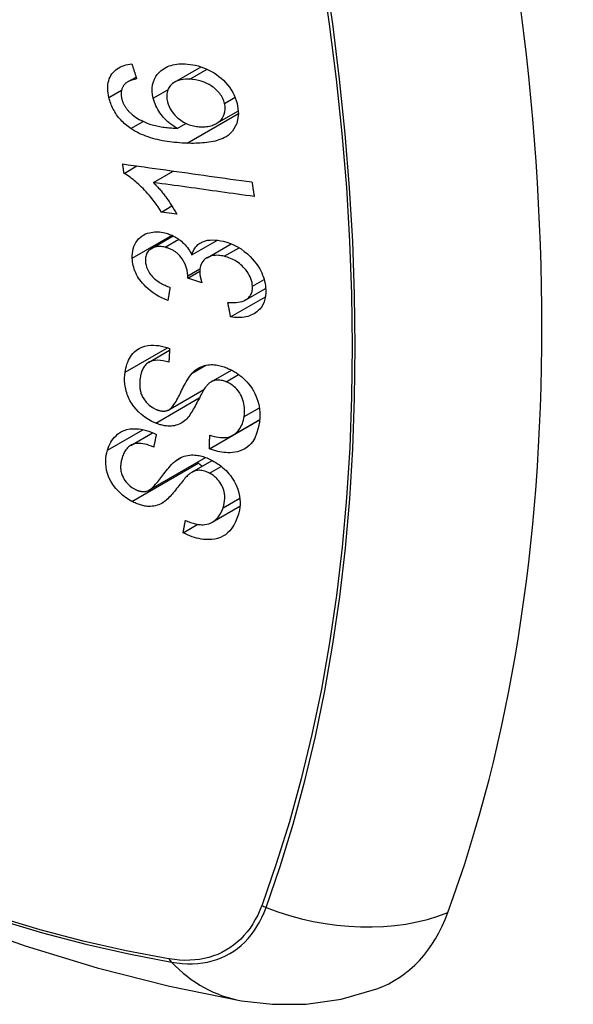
# Model space of a CAD drawing. Header units: inches. Extents: x 223.9 to 264.3, y 86 to 124.8.
# Tile 17 of 51: x 227.014 to 227.317, y 116.526 to 117.065. Entities that reach past the tile are written whole.
import ezdxf

# ---------------------------------------------------------------- set-up
doc = ezdxf.new("R2010")
doc.units = ezdxf.units.IN
doc.header["$MEASUREMENT"] = 0
doc.layers.add('Visible Edges(ANSI)', color=7, linetype='Continuous', lineweight=25)
doc.layers.add('Visible Tangent Edges(ANSI)', color=7, linetype='Continuous', lineweight=25)

msp = doc.modelspace()

# ---------------------------------------------------------------- linework, layer by layer
at = {"layer": 'Visible Edges(ANSI)'}
for p, q in [((227.09904, 117.03037), (227.11355, 117.03875)), ((227.07325, 117.03049), (227.07796, 117.03321)), ((227.12211, 117.00794), (227.13389, 117.01474)), ((227.1005, 117.00514), (227.10523, 117.00788)), ((227.07136, 116.98051), (227.07841, 116.98458)), ((227.08741, 116.97552), (227.0983, 116.9818)), ((227.09186, 116.95936), (227.09759, 116.96267)), ((227.10026, 116.9582), (227.09186, 116.95936)), ((227.08644, 116.93946), (227.0983, 116.9463)), ((227.10851, 116.93588), (227.1225, 116.94395)), ((227.11679, 116.93439), (227.12996, 116.942)), ((227.10626, 116.92327), (227.11274, 116.92701)), ((227.11398, 116.92063), (227.10626, 116.92327)), ((227.13797, 116.91135), (227.14883, 116.91762)), ((227.12969, 116.90201), (227.14867, 116.91297)), ((227.0848, 116.87714), (227.09626, 116.88376)), ((227.1191, 116.86653), (227.13017, 116.87292)), ((227.09592, 116.85118), (227.11508, 116.86225)), ((227.11804, 116.82985), (227.1455, 116.84571)), ((227.13087, 116.83729), (227.14563, 116.84581)), ((227.1455, 116.84571), (227.1455, 116.84573)), ((227.14561, 116.84563), (227.1455, 116.84571)), ((227.075, 116.83175), (227.08697, 116.83867)), ((227.08494, 116.8072), (227.11601, 116.82513)), ((227.10843, 116.817), (227.11966, 116.82349)), ((227.11963, 116.78977), (227.13478, 116.79852)), ((227.10368, 116.78391), (227.11174, 116.78856))]:
    msp.add_line(p, q, dxfattribs=at)
at = {"layer": 'Visible Edges(ANSI)', "flags": 128}
for points in [[(227.06313, 117.02204), (227.06287, 117.02323), (227.06267, 117.02442), (227.06254, 117.0256), (227.06247, 117.02677), (227.06248, 117.02792), (227.06256, 117.02905), (227.06273, 117.03015), (227.06297, 117.0312), (227.0633, 117.03221), (227.0637, 117.03317), (227.06418, 117.03408), (227.06474, 117.03494), (227.06537, 117.03575), (227.06607, 117.03649), (227.06682, 117.03716), (227.06764, 117.03777), (227.06852, 117.03831), (227.06944, 117.03879), (227.07041, 117.0392), (227.07141, 117.03954), (227.07244, 117.03983), (227.0735, 117.04006), (227.07459, 117.04024), (227.0757, 117.04036)], [(227.0757, 117.04036), (227.0758, 117.04002), (227.07591, 117.03968), (227.07602, 117.03934), (227.07612, 117.039), (227.07623, 117.03866), (227.07634, 117.03832), (227.07645, 117.03798), (227.07655, 117.03764), (227.07666, 117.0373), (227.07677, 117.03696), (227.07688, 117.03662), (227.07698, 117.03628), (227.07709, 117.03594), (227.0772, 117.0356), (227.07731, 117.03526), (227.07741, 117.03492), (227.07752, 117.03458), (227.07763, 117.03424), (227.07774, 117.0339), (227.07784, 117.03356), (227.07795, 117.03322), (227.07806, 117.03288), (227.07817, 117.03254), (227.07828, 117.0322)], [(227.08734, 117.02156), (227.08696, 117.02346), (227.08678, 117.02534), (227.0868, 117.02716), (227.08703, 117.02892), (227.08746, 117.03058), (227.08808, 117.03211), (227.08881, 117.03343), (227.08957, 117.03453), (227.09031, 117.03541), (227.09101, 117.03614), (227.09175, 117.0368), (227.09253, 117.03741), (227.09337, 117.03796), (227.09425, 117.03846), (227.09517, 117.0389), (227.09614, 117.03928), (227.09713, 117.0396), (227.09815, 117.03986), (227.0992, 117.04007), (227.10027, 117.04023), (227.10136, 117.04034), (227.10246, 117.0404), (227.10359, 117.04042), (227.10472, 117.0404)], [(227.10472, 117.0404), (227.10615, 117.04031), (227.10758, 117.04015), (227.10902, 117.03993), (227.11047, 117.03963), (227.11192, 117.03925), (227.11338, 117.0388), (227.11486, 117.03828), (227.11633, 117.03767), (227.1178, 117.03699), (227.11924, 117.03624), (227.12064, 117.03542), (227.122, 117.03453), (227.12331, 117.03357), (227.12457, 117.03253), (227.12577, 117.03143), (227.12692, 117.03025), (227.12801, 117.02899), (227.12903, 117.02767), (227.12997, 117.02628), (227.13083, 117.02481), (227.13158, 117.02333), (227.13222, 117.02182), (227.13276, 117.0203), (227.13319, 117.01877)], [(227.07177, 117.02937), (227.07156, 117.02911), (227.07136, 117.02885), (227.07116, 117.02858), (227.07098, 117.02829), (227.07081, 117.028), (227.07064, 117.0277), (227.0705, 117.0274), (227.07036, 117.02708), (227.07024, 117.02676), (227.07014, 117.02644), (227.07005, 117.0261), (227.06997, 117.02577), (227.0699, 117.02542), (227.06986, 117.02507), (227.06982, 117.02471), (227.0698, 117.02434), (227.06979, 117.02397), (227.0698, 117.02359), (227.06982, 117.02321), (227.06986, 117.02283), (227.06991, 117.02244), (227.06997, 117.02206), (227.07005, 117.02167), (227.07014, 117.02128)], [(227.07828, 117.0322), (227.07798, 117.03214), (227.07768, 117.03207), (227.07738, 117.032), (227.07708, 117.03193), (227.07678, 117.03186), (227.07648, 117.03178), (227.07618, 117.03169), (227.07588, 117.0316), (227.07559, 117.03151), (227.07529, 117.03141), (227.07501, 117.0313), (227.07472, 117.0312), (227.07444, 117.03108), (227.07417, 117.03096), (227.0739, 117.03084), (227.07364, 117.03071), (227.07339, 117.03057), (227.07314, 117.03043), (227.07289, 117.03027), (227.07265, 117.03011), (227.07242, 117.02994), (227.07219, 117.02976), (227.07198, 117.02957), (227.07177, 117.02937)], [(227.10727, 117.03197), (227.1061, 117.03199), (227.10494, 117.03195), (227.1038, 117.03184), (227.10269, 117.03167), (227.10162, 117.03143), (227.10059, 117.0311), (227.09962, 117.03068), (227.09871, 117.03017), (227.09789, 117.02959), (227.09722, 117.02898), (227.09667, 117.02838), (227.09623, 117.0278), (227.09588, 117.02724), (227.09557, 117.02666), (227.09531, 117.02605), (227.0951, 117.02541), (227.09493, 117.02474), (227.09482, 117.02405), (227.09476, 117.02335), (227.09474, 117.02262), (227.09478, 117.02189), (227.09486, 117.02114), (227.09499, 117.02038), (227.09516, 117.01963)], [(227.12635, 117.01882), (227.12616, 117.0195), (227.12593, 117.02019), (227.12566, 117.02086), (227.12535, 117.02153), (227.125, 117.0222), (227.12461, 117.02285), (227.12419, 117.02349), (227.12373, 117.02411), (227.12324, 117.02472), (227.12272, 117.0253), (227.12217, 117.02586), (227.1216, 117.0264), (227.12101, 117.02691), (227.12041, 117.0274), (227.11978, 117.02788), (227.11897, 117.02844), (227.11794, 117.02908), (227.11668, 117.02975), (227.11519, 117.0304), (227.11361, 117.03095), (227.11201, 117.03137), (227.11042, 117.03167), (227.10884, 117.03187), (227.10727, 117.03197)], [(227.07504, 117.00506), (227.0743, 117.00558), (227.07358, 117.00612), (227.07286, 117.00668), (227.07217, 117.00726), (227.07149, 117.00787), (227.07082, 117.00849), (227.07018, 117.00913), (227.06955, 117.00979), (227.06896, 117.01047), (227.06838, 117.01116), (227.06784, 117.01187), (227.06731, 117.01259), (227.06681, 117.01333), (227.06634, 117.01409), (227.0659, 117.01486), (227.06548, 117.01563), (227.06509, 117.01642), (227.06473, 117.01721), (227.0644, 117.018), (227.0641, 117.0188), (227.06382, 117.01961), (227.06356, 117.02042), (227.06333, 117.02123), (227.06313, 117.02204)], [(227.07014, 117.02128), (227.07021, 117.02097), (227.0703, 117.02066), (227.07039, 117.02035), (227.07049, 117.02004), (227.0706, 117.01974), (227.07071, 117.01943), (227.07084, 117.01912), (227.07097, 117.01882), (227.0711, 117.01852), (227.07125, 117.01822), (227.0714, 117.01792), (227.07157, 117.01762), (227.07174, 117.01733), (227.07191, 117.01704), (227.07209, 117.01676), (227.07228, 117.01647), (227.07248, 117.0162), (227.07268, 117.01592), (227.07289, 117.01565), (227.07311, 117.01539), (227.07333, 117.01513), (227.07356, 117.01487), (227.0738, 117.01461), (227.07404, 117.01436)], [(227.1005, 117.00514), (227.0999, 117.0055), (227.0993, 117.00586), (227.09871, 117.00624), (227.09812, 117.00663), (227.09755, 117.00703), (227.09698, 117.00745), (227.09642, 117.00788), (227.09587, 117.00833), (227.09533, 117.00879), (227.09477, 117.00929), (227.09418, 117.00985), (227.09358, 117.01047), (227.09295, 117.01115), (227.09232, 117.01189), (227.09168, 117.01271), (227.09103, 117.01359), (227.0904, 117.01454), (227.08981, 117.01551), (227.08927, 117.01649), (227.08878, 117.01748), (227.08834, 117.01849), (227.08795, 117.01951), (227.08762, 117.02054), (227.08734, 117.02156)], [(227.09516, 117.01963), (227.09553, 117.01834), (227.09603, 117.01707), (227.09663, 117.01583), (227.09736, 117.01463), (227.0982, 117.01348), (227.09911, 117.01241), (227.10002, 117.01149), (227.10088, 117.01072), (227.10166, 117.0101), (227.10237, 117.00956), (227.1031, 117.00907), (227.10384, 117.00861), (227.1046, 117.00819), (227.10537, 117.00781), (227.10616, 117.00746), (227.10696, 117.00715), (227.10776, 117.00688), (227.10855, 117.00665), (227.10935, 117.00645), (227.11015, 117.00629), (227.11095, 117.00616), (227.11174, 117.00606), (227.11253, 117.00599), (227.11331, 117.00595)], [(227.13319, 117.01877), (227.13397, 117.01305), (227.13311, 117.00783), (227.13068, 117.00357), (227.12825, 117.00126), (227.12724, 117.00058), (227.12631, 117.00006), (227.12534, 116.99959), (227.12433, 116.99917), (227.12329, 116.9988), (227.12223, 116.99847), (227.12115, 116.99818), (227.12006, 116.99793), (227.11894, 116.99771), (227.1178, 116.99753), (227.11664, 116.99737), (227.11546, 116.99724), (227.11427, 116.99713), (227.11307, 116.99705), (227.11186, 116.99699), (227.11065, 116.99696), (227.10943, 116.99694), (227.10822, 116.99694), (227.10701, 116.99696), (227.10581, 116.99699)], [(227.11331, 117.00595), (227.11413, 117.00594), (227.11494, 117.00596), (227.11573, 117.00601), (227.11651, 117.0061), (227.11728, 117.00622), (227.11803, 117.00637), (227.11877, 117.00656), (227.11949, 117.00678), (227.1202, 117.00703), (227.12089, 117.00732), (227.12157, 117.00765), (227.12224, 117.00801), (227.12288, 117.00843), (227.12349, 117.00889), (227.12406, 117.0094), (227.12459, 117.00995), (227.12506, 117.01055), (227.12548, 117.0112), (227.12584, 117.0119), (227.12621, 117.01283), (227.12654, 117.0141), (227.12671, 117.0156), (227.12665, 117.01719), (227.12635, 117.01882)], [(227.07404, 117.01436), (227.07579, 117.01274), (227.07769, 117.0113), (227.07969, 117.01005), (227.08176, 117.00898), (227.0837, 117.00814), (227.08539, 117.00751), (227.08677, 117.00708), (227.08774, 117.00682), (227.08852, 117.00663), (227.08932, 117.00645), (227.09011, 117.00629), (227.09092, 117.00614), (227.09173, 117.006), (227.09254, 117.00587), (227.09336, 117.00576), (227.09417, 117.00565), (227.09498, 117.00556), (227.09579, 117.00547), (227.0966, 117.0054), (227.09739, 117.00533), (227.09819, 117.00527), (227.09897, 117.00522), (227.09974, 117.00518), (227.1005, 117.00514)], [(227.10581, 116.99699), (227.10446, 116.99704), (227.10311, 116.99711), (227.10175, 116.9972), (227.1004, 116.99731), (227.09904, 116.99744), (227.09769, 116.99759), (227.09634, 116.99775), (227.09499, 116.99795), (227.09365, 116.99816), (227.09232, 116.9984), (227.09099, 116.99867), (227.08968, 116.99896), (227.08838, 116.99928), (227.0871, 116.99963), (227.08583, 117.00001), (227.08457, 117.00041), (227.08334, 117.00085), (227.08212, 117.00132), (227.08091, 117.00183), (227.0797, 117.00239), (227.07851, 117.00298), (227.07733, 117.00363), (227.07618, 117.00432), (227.07504, 117.00506)], [(227.07064, 116.98567), (227.07356, 116.98526), (227.0765, 116.98485), (227.07943, 116.98444), (227.08238, 116.98403), (227.08533, 116.98361), (227.08828, 116.9832), (227.09124, 116.98279), (227.0942, 116.98238), (227.09716, 116.98196), (227.10013, 116.98155), (227.10309, 116.98113), (227.10605, 116.98072), (227.10902, 116.98031), (227.11198, 116.9799), (227.11494, 116.97948), (227.11789, 116.97907), (227.12084, 116.97866), (227.12379, 116.97825), (227.12674, 116.97784), (227.12967, 116.97743), (227.1326, 116.97702), (227.13553, 116.97661), (227.13844, 116.97621), (227.14135, 116.9758)], [(227.07136, 116.98051), (227.07133, 116.98073), (227.0713, 116.98094), (227.07127, 116.98115), (227.07124, 116.98137), (227.07121, 116.98158), (227.07118, 116.9818), (227.07115, 116.98201), (227.07112, 116.98223), (227.07109, 116.98244), (227.07106, 116.98266), (227.07103, 116.98287), (227.071, 116.98309), (227.07097, 116.9833), (227.07094, 116.98352), (227.07091, 116.98373), (227.07088, 116.98395), (227.07085, 116.98416), (227.07082, 116.98438), (227.07079, 116.98459), (227.07076, 116.98481), (227.07073, 116.98502), (227.0707, 116.98524), (227.07067, 116.98545), (227.07064, 116.98567)], [(227.09186, 116.95936), (227.09091, 116.96084), (227.08996, 116.96226), (227.08901, 116.96361), (227.08807, 116.96489), (227.08714, 116.96611), (227.08621, 116.96727), (227.08529, 116.96836), (227.08439, 116.9694), (227.0835, 116.97038), (227.08264, 116.97131), (227.08179, 116.97218), (227.08096, 116.973), (227.08016, 116.97377), (227.07938, 116.97449), (227.07864, 116.97517), (227.07788, 116.97583), (227.07711, 116.97648), (227.07633, 116.97712), (227.07553, 116.97775), (227.07472, 116.97835), (227.07389, 116.97893), (227.07306, 116.97949), (227.07222, 116.98002), (227.07136, 116.98051)], [(227.14256, 116.96787), (227.14028, 116.96818), (227.13799, 116.9685), (227.1357, 116.96882), (227.13341, 116.96914), (227.13112, 116.96945), (227.12882, 116.96977), (227.12652, 116.97009), (227.12422, 116.97041), (227.12192, 116.97073), (227.11962, 116.97105), (227.11731, 116.97137), (227.11501, 116.97169), (227.1127, 116.97201), (227.1104, 116.97233), (227.10809, 116.97265), (227.10579, 116.97297), (227.10348, 116.97329), (227.10118, 116.97361), (227.09888, 116.97392), (227.09658, 116.97424), (227.09428, 116.97456), (227.09199, 116.97488), (227.0897, 116.9752), (227.08741, 116.97552)], [(227.08741, 116.97552), (227.0879, 116.97504), (227.08838, 116.97455), (227.08885, 116.97405), (227.08933, 116.97354), (227.08979, 116.97302), (227.09025, 116.9725), (227.09071, 116.97197), (227.09116, 116.97144), (227.0916, 116.9709), (227.09204, 116.97036), (227.09247, 116.96982), (227.09289, 116.96928), (227.0933, 116.96875), (227.09371, 116.96821), (227.09417, 116.96759), (227.09471, 116.96685), (227.09532, 116.966), (227.09598, 116.96506), (227.09669, 116.96403), (227.09741, 116.96294), (227.09815, 116.9618), (227.09888, 116.96062), (227.09958, 116.95942), (227.10026, 116.9582)], [(227.14135, 116.9758), (227.1414, 116.97547), (227.14145, 116.97514), (227.1415, 116.97481), (227.14155, 116.97448), (227.1416, 116.97415), (227.14165, 116.97382), (227.1417, 116.97349), (227.14175, 116.97316), (227.1418, 116.97283), (227.14185, 116.97249), (227.1419, 116.97216), (227.14195, 116.97183), (227.142, 116.9715), (227.14205, 116.97117), (227.1421, 116.97084), (227.14215, 116.97051), (227.1422, 116.97018), (227.14225, 116.96985), (227.1423, 116.96952), (227.14236, 116.96919), (227.14241, 116.96886), (227.14246, 116.96853), (227.14251, 116.9682), (227.14256, 116.96787)], [(227.0759, 116.93408), (227.07588, 116.93543), (227.07597, 116.93675), (227.07615, 116.93803), (227.07643, 116.93927), (227.07681, 116.94046), (227.0773, 116.9416), (227.07788, 116.94268), (227.07856, 116.94369), (227.07932, 116.94462), (227.08017, 116.94546), (227.08111, 116.9462), (227.08214, 116.94685), (227.08318, 116.94736), (227.08422, 116.94776), (227.08523, 116.94805), (227.0862, 116.94826), (227.08711, 116.94841), (227.08801, 116.9485), (227.08893, 116.94853), (227.08986, 116.94852), (227.0908, 116.94846), (227.09176, 116.94835), (227.09272, 116.94819), (227.0937, 116.94798)], [(227.0937, 116.94798), (227.09436, 116.94781), (227.09501, 116.94762), (227.09567, 116.94741), (227.09632, 116.94717), (227.09697, 116.94691), (227.09761, 116.94663), (227.09825, 116.94632), (227.09888, 116.946), (227.09951, 116.94565), (227.10012, 116.94527), (227.10074, 116.94487), (227.10139, 116.94442), (227.10204, 116.94392), (227.10272, 116.94338), (227.1034, 116.94278), (227.10408, 116.94213), (227.10475, 116.94142), (227.1054, 116.94068), (227.10601, 116.93992), (227.10658, 116.93914), (227.10711, 116.93834), (227.10761, 116.93753), (227.10808, 116.93671), (227.10851, 116.93588)], [(227.10851, 116.93588), (227.10867, 116.93648), (227.10885, 116.93707), (227.10906, 116.93765), (227.1093, 116.93821), (227.10957, 116.93875), (227.10986, 116.93927), (227.11019, 116.93977), (227.11054, 116.94025), (227.11093, 116.94071), (227.11135, 116.94114), (227.11179, 116.94154), (227.11226, 116.94192), (227.11276, 116.94227), (227.11331, 116.9426), (227.11401, 116.94296), (227.11487, 116.94331), (227.11589, 116.94364), (227.11709, 116.9439), (227.11844, 116.94407), (227.11983, 116.94413), (227.12126, 116.94407), (227.12271, 116.94392), (227.12418, 116.94369), (227.12566, 116.94337)], [(227.12566, 116.94337), (227.12765, 116.94282), (227.12963, 116.94213), (227.13159, 116.94128), (227.13351, 116.94029), (227.13536, 116.93915), (227.13714, 116.93786), (227.13881, 116.93648), (227.14028, 116.9351), (227.14154, 116.93378), (227.14259, 116.93256), (227.14345, 116.93148), (227.14421, 116.93043), (227.14492, 116.92936), (227.14557, 116.92827), (227.14616, 116.92716), (227.1467, 116.92604), (227.14718, 116.9249), (227.1476, 116.92376), (227.14795, 116.92263), (227.14824, 116.92149), (227.14848, 116.92035), (227.14866, 116.91922), (227.14879, 116.91809), (227.14886, 116.91698)], [(227.09383, 116.94009), (227.0931, 116.94025), (227.09236, 116.94037), (227.09164, 116.94045), (227.09093, 116.9405), (227.09022, 116.94049), (227.08954, 116.94044), (227.08888, 116.94035), (227.08824, 116.9402), (227.08762, 116.94001), (227.08703, 116.93977), (227.08647, 116.93948), (227.08594, 116.93914), (227.08544, 116.93876), (227.08499, 116.93835), (227.08458, 116.9379), (227.08423, 116.93741), (227.08392, 116.93689), (227.08366, 116.93633), (227.08345, 116.93575), (227.08329, 116.93513), (227.08317, 116.9345), (227.0831, 116.93385), (227.08307, 116.93319), (227.08308, 116.93251)], [(227.10631, 116.92448), (227.10586, 116.92764), (227.10477, 116.9308), (227.10316, 116.93373), (227.10184, 116.93549), (227.10134, 116.93603), (227.10101, 116.93636), (227.10067, 116.93667), (227.10032, 116.93697), (227.09995, 116.93726), (227.09959, 116.93754), (227.09921, 116.9378), (227.09882, 116.93805), (227.09842, 116.93829), (227.09802, 116.93852), (227.09761, 116.93873), (227.0972, 116.93893), (227.09678, 116.93912), (227.09637, 116.93929), (227.09595, 116.93945), (227.09552, 116.9396), (227.0951, 116.93974), (227.09468, 116.93987), (227.09425, 116.93998), (227.09383, 116.94009)], [(227.09536, 116.91093), (227.09372, 116.91162), (227.09209, 116.91237), (227.09048, 116.91321), (227.08891, 116.91412), (227.08737, 116.91511), (227.08589, 116.9162), (227.08452, 116.91732), (227.08333, 116.91841), (227.0823, 116.91947), (227.08142, 116.92046), (227.08067, 116.92139), (227.07999, 116.9223), (227.07937, 116.92324), (227.07879, 116.92419), (227.07826, 116.92516), (227.07779, 116.92614), (227.07736, 116.92713), (227.077, 116.92813), (227.07669, 116.92913), (227.07643, 116.93012), (227.07623, 116.93112), (227.07607, 116.93211), (227.07596, 116.9331), (227.0759, 116.93408)], [(227.08308, 116.93251), (227.08318, 116.93141), (227.08339, 116.9303), (227.0837, 116.92919), (227.08413, 116.92809), (227.08469, 116.927), (227.0853, 116.92601), (227.08592, 116.92516), (227.08649, 116.92447), (227.08701, 116.92392), (227.08754, 116.92339), (227.0881, 116.92288), (227.08867, 116.9224), (227.08927, 116.92194), (227.08988, 116.92151), (227.09051, 116.92109), (227.09115, 116.92069), (227.09181, 116.92032), (227.09247, 116.91996), (227.09314, 116.91962), (227.09382, 116.9193), (227.0945, 116.91899), (227.09518, 116.9187), (227.09586, 116.91843), (227.09654, 116.91818)], [(227.12613, 116.93517), (227.12533, 116.93534), (227.12454, 116.93548), (227.12375, 116.93559), (227.12297, 116.93566), (227.1222, 116.93569), (227.12145, 116.93568), (227.1207, 116.93562), (227.11997, 116.93552), (227.11927, 116.93538), (227.11859, 116.93519), (227.11794, 116.93495), (227.11732, 116.93468), (227.11673, 116.93435), (227.11614, 116.93398), (227.11554, 116.93352), (227.11496, 116.93298), (227.1144, 116.93233), (227.11391, 116.93161), (227.1135, 116.93082), (227.11318, 116.92998), (227.11295, 116.9291), (227.11281, 116.92817), (227.11274, 116.92722), (227.11275, 116.92624)], [(227.14161, 116.91875), (227.14153, 116.91977), (227.14136, 116.92079), (227.14112, 116.92183), (227.14078, 116.92286), (227.14037, 116.92388), (227.13987, 116.92489), (227.13928, 116.92588), (227.13864, 116.92683), (227.13796, 116.9277), (227.13728, 116.9285), (227.1366, 116.92923), (227.13592, 116.9299), (227.1352, 116.93055), (227.13447, 116.93115), (227.13371, 116.93173), (227.13292, 116.93227), (227.1321, 116.93278), (227.13127, 116.93324), (227.13043, 116.93366), (227.12959, 116.93404), (227.12873, 116.93438), (227.12787, 116.93468), (227.127, 116.93494), (227.12613, 116.93517)], [(227.11275, 116.92624), (227.11277, 116.92602), (227.11278, 116.92579), (227.1128, 116.92557), (227.11283, 116.92534), (227.11286, 116.92511), (227.1129, 116.92489), (227.11293, 116.92466), (227.11297, 116.92442), (227.11302, 116.92419), (227.11307, 116.92395), (227.11312, 116.92371), (227.11317, 116.92348), (227.11323, 116.92324), (227.11329, 116.923), (227.11335, 116.92276), (227.11342, 116.92252), (227.11348, 116.92228), (227.11355, 116.92204), (227.11362, 116.9218), (227.11369, 116.92156), (227.11376, 116.92133), (227.11383, 116.9211), (227.11391, 116.92086), (227.11398, 116.92063)], [(227.10626, 116.92327), (227.10626, 116.92332), (227.10627, 116.92337), (227.10627, 116.92342), (227.10627, 116.92347), (227.10628, 116.92352), (227.10628, 116.92357), (227.10629, 116.92362), (227.10629, 116.92367), (227.10629, 116.92373), (227.1063, 116.92378), (227.1063, 116.92383), (227.1063, 116.92388), (227.1063, 116.92393), (227.10631, 116.92398), (227.10631, 116.92403), (227.10631, 116.92408), (227.10631, 116.92413), (227.10631, 116.92418), (227.10631, 116.92423), (227.10631, 116.92428), (227.10631, 116.92433), (227.10631, 116.92438), (227.10631, 116.92443), (227.10631, 116.92448)], [(227.09654, 116.91818), (227.09649, 116.91787), (227.09644, 116.91757), (227.09639, 116.91727), (227.09634, 116.91697), (227.09629, 116.91667), (227.09624, 116.91636), (227.09619, 116.91606), (227.09614, 116.91576), (227.09609, 116.91546), (227.09604, 116.91515), (227.096, 116.91485), (227.09595, 116.91455), (227.0959, 116.91425), (227.09585, 116.91395), (227.0958, 116.91365), (227.09575, 116.91334), (227.0957, 116.91304), (227.09565, 116.91274), (227.0956, 116.91244), (227.09556, 116.91214), (227.09551, 116.91183), (227.09546, 116.91153), (227.09541, 116.91123), (227.09536, 116.91093)], [(227.12814, 116.9099), (227.1293, 116.90985), (227.13047, 116.90983), (227.13162, 116.90985), (227.13275, 116.90993), (227.13385, 116.91005), (227.13492, 116.91024), (227.13596, 116.9105), (227.13695, 116.91085), (227.13785, 116.91128), (227.13859, 116.91175), (227.13918, 116.91222), (227.13963, 116.91266), (227.13999, 116.91308), (227.14031, 116.91349), (227.14058, 116.91393), (227.14083, 116.91439), (227.14104, 116.91488), (227.14122, 116.91538), (227.14137, 116.9159), (227.14148, 116.91645), (227.14156, 116.91701), (227.14161, 116.91758), (227.14163, 116.91816), (227.14161, 116.91875)], [(227.14886, 116.91698), (227.14888, 116.91519), (227.14874, 116.91345), (227.14844, 116.91177), (227.14797, 116.91018), (227.14731, 116.90869), (227.14651, 116.90737), (227.14566, 116.90629), (227.1448, 116.90543), (227.144, 116.90476), (227.14325, 116.90422), (227.14248, 116.90373), (227.14166, 116.9033), (227.14081, 116.90291), (227.13992, 116.90257), (227.139, 116.90229), (227.13803, 116.90206), (227.13705, 116.90188), (227.13605, 116.90176), (227.13503, 116.90168), (227.13399, 116.90166), (227.13293, 116.90168), (227.13186, 116.90175), (227.13078, 116.90186), (227.12969, 116.90201)], [(227.12969, 116.90201), (227.12962, 116.90233), (227.12956, 116.90266), (227.12949, 116.90299), (227.12943, 116.90332), (227.12936, 116.90365), (227.1293, 116.90398), (227.12923, 116.90431), (227.12917, 116.90464), (227.1291, 116.90496), (227.12904, 116.90529), (227.12898, 116.90562), (227.12891, 116.90595), (227.12885, 116.90628), (227.12878, 116.90661), (227.12872, 116.90694), (227.12865, 116.90727), (227.12859, 116.9076), (227.12853, 116.90793), (227.12846, 116.90825), (227.1284, 116.90858), (227.12833, 116.90891), (227.12827, 116.90924), (227.1282, 116.90957), (227.12814, 116.9099)], [(227.07192, 116.8717), (227.07211, 116.87286), (227.07235, 116.874), (227.07263, 116.87513), (227.07297, 116.87622), (227.07337, 116.87728), (227.07382, 116.87831), (227.07433, 116.87931), (227.0749, 116.88026), (227.07554, 116.88117), (227.07626, 116.88206), (227.07716, 116.88298), (227.07827, 116.88389), (227.0796, 116.88475), (227.08117, 116.88548), (227.0828, 116.88601), (227.08442, 116.88633), (227.086, 116.88648), (227.08748, 116.88651), (227.08893, 116.88644), (227.09039, 116.88628), (227.09185, 116.88602), (227.09333, 116.88568), (227.09482, 116.88525), (227.09632, 116.88474)], [(227.09632, 116.88474), (227.0963, 116.88442), (227.09628, 116.88411), (227.09626, 116.8838), (227.09624, 116.88348), (227.09622, 116.88317), (227.09621, 116.88286), (227.09619, 116.88254), (227.09617, 116.88223), (227.09615, 116.88191), (227.09614, 116.8816), (227.09612, 116.88129), (227.0961, 116.88097), (227.09608, 116.88066), (227.09607, 116.88035), (227.09605, 116.88003), (227.09603, 116.87972), (227.09601, 116.87941), (227.096, 116.87909), (227.09598, 116.87878), (227.09596, 116.87847), (227.09595, 116.87816), (227.09593, 116.87784), (227.09591, 116.87753), (227.0959, 116.87722)], [(226.52143, 116.87855), (226.55723, 116.8444), (226.5936, 116.81163), (226.63048, 116.78032), (226.66783, 116.7505), (226.70559, 116.72224), (226.74372, 116.69558), (226.78218, 116.67057), (226.82092, 116.64727), (226.85989, 116.62572), (226.89905, 116.60596), (226.93836, 116.58805), (226.97778, 116.57204), (227.01725, 116.55798), (227.05675, 116.54591), (227.09621, 116.5359), (227.13559, 116.528)], [(227.0959, 116.87722), (227.09434, 116.87765), (227.09279, 116.87799), (227.09126, 116.87822), (227.08976, 116.8783), (227.08832, 116.87823), (227.08696, 116.878), (227.08577, 116.87761), (227.08484, 116.87717), (227.08417, 116.87673), (227.08369, 116.87635), (227.08325, 116.87594), (227.08285, 116.8755), (227.08248, 116.87503), (227.08215, 116.87453), (227.08184, 116.87401), (227.08157, 116.87348), (227.08132, 116.87292), (227.0811, 116.87235), (227.0809, 116.87177), (227.08072, 116.87117), (227.08057, 116.87056), (227.08043, 116.86995), (227.08032, 116.86933), (227.08022, 116.8687)], [(227.10869, 116.87129), (227.10938, 116.87198), (227.11011, 116.87263), (227.11089, 116.87324), (227.11171, 116.8738), (227.11258, 116.87431), (227.11349, 116.87475), (227.11445, 116.87513), (227.11543, 116.87543), (227.11637, 116.87565), (227.11728, 116.87579), (227.11814, 116.87587), (227.11896, 116.8759), (227.11971, 116.87589), (227.12042, 116.87586), (227.12112, 116.8758), (227.12182, 116.87571), (227.12252, 116.8756), (227.12323, 116.87546), (227.12394, 116.87529), (227.12465, 116.87511), (227.12536, 116.8749), (227.12608, 116.87467), (227.12679, 116.87441), (227.12751, 116.87414)], [(227.12751, 116.87414), (227.12859, 116.87368), (227.12967, 116.87317), (227.13073, 116.87262), (227.13177, 116.87201), (227.1328, 116.87136), (227.1338, 116.87067), (227.13477, 116.86994), (227.13571, 116.86917), (227.13665, 116.86834), (227.1376, 116.86743), (227.13857, 116.86643), (227.13953, 116.86532), (227.14047, 116.86412), (227.14137, 116.86284), (227.14217, 116.86152), (227.14289, 116.86019), (227.14352, 116.85884), (227.14407, 116.85747), (227.14457, 116.856), (227.14508, 116.85415), (227.1455, 116.85192), (227.14573, 116.84941), (227.14571, 116.84693), (227.14546, 116.84452)], [(227.08869, 116.8439), (227.08665, 116.84482), (227.08467, 116.84591), (227.08275, 116.84718), (227.08094, 116.84859), (227.07927, 116.85011), (227.07792, 116.85152), (227.07688, 116.85276), (227.07612, 116.85378), (227.07557, 116.85461), (227.07507, 116.85542), (227.07461, 116.85625), (227.07419, 116.85708), (227.0738, 116.85792), (227.07345, 116.85876), (227.07314, 116.85961), (227.07285, 116.86047), (227.07256, 116.86146), (227.07228, 116.86262), (227.07202, 116.86394), (227.07182, 116.86542), (227.07169, 116.86702), (227.07167, 116.86861), (227.07175, 116.87017), (227.07192, 116.8717)], [(227.08022, 116.8687), (227.08015, 116.86821), (227.0801, 116.86771), (227.08005, 116.86721), (227.08001, 116.86671), (227.07998, 116.8662), (227.07997, 116.86569), (227.07996, 116.86518), (227.07997, 116.86466), (227.08, 116.86413), (227.08003, 116.86361), (227.08009, 116.86307), (227.08016, 116.86254), (227.08025, 116.862), (227.08036, 116.86146), (227.08049, 116.86092), (227.08065, 116.86038), (227.08083, 116.85983), (227.08104, 116.85929), (227.08137, 116.85856), (227.08215, 116.85717), (227.08347, 116.85538), (227.08509, 116.85374), (227.08698, 116.85237), (227.08901, 116.85135)], [(227.09562, 116.85103), (227.09623, 116.85138), (227.09685, 116.85188), (227.09747, 116.85251), (227.09809, 116.85325), (227.09869, 116.85406), (227.09927, 116.85492), (227.09981, 116.8558), (227.10031, 116.85666), (227.10077, 116.8575), (227.10121, 116.85833), (227.10163, 116.85916), (227.10205, 116.85999), (227.10246, 116.86084), (227.10288, 116.8617), (227.10332, 116.86258), (227.10379, 116.86349), (227.10428, 116.86444), (227.10482, 116.86544), (227.1054, 116.86648), (227.10602, 116.86754), (227.10667, 116.86859), (227.10734, 116.86959), (227.10802, 116.8705), (227.10869, 116.87129)], [(227.12717, 116.86652), (227.1265, 116.86677), (227.12583, 116.86698), (227.12516, 116.86716), (227.1245, 116.8673), (227.12384, 116.8674), (227.12319, 116.86745), (227.12255, 116.86746), (227.12195, 116.86743), (227.12141, 116.86736), (227.1209, 116.86726), (227.12044, 116.86713), (227.12001, 116.86697), (227.11961, 116.8668), (227.11923, 116.8666), (227.11886, 116.86639), (227.11851, 116.86615), (227.11817, 116.8659), (227.11784, 116.86563), (227.11752, 116.86535), (227.11722, 116.86505), (227.11693, 116.86475), (227.11666, 116.86443), (227.11639, 116.86411), (227.11614, 116.86379)], [(227.13705, 116.84752), (227.13717, 116.84847), (227.13725, 116.84944), (227.13728, 116.85042), (227.13727, 116.85142), (227.13721, 116.85243), (227.13709, 116.85345), (227.13692, 116.85449), (227.13668, 116.85552), (227.13638, 116.85656), (227.13602, 116.85759), (227.13558, 116.85862), (227.13506, 116.85964), (227.13446, 116.86063), (227.13377, 116.86158), (227.13306, 116.86242), (227.13236, 116.86314), (227.13168, 116.86377), (227.13105, 116.86428), (227.13044, 116.86474), (227.12981, 116.86516), (227.12917, 116.86555), (227.12852, 116.86591), (227.12785, 116.86623), (227.12717, 116.86652)], [(227.11614, 116.86379), (227.11581, 116.86335), (227.11546, 116.86283), (227.11509, 116.86224), (227.11471, 116.86159), (227.1143, 116.86088), (227.11389, 116.86012), (227.11346, 116.85932), (227.11301, 116.85848), (227.11256, 116.85762), (227.1121, 116.85674), (227.11163, 116.85585), (227.11116, 116.85495), (227.11069, 116.85405), (227.11021, 116.85317), (227.10973, 116.8523), (227.10926, 116.85146), (227.10878, 116.85065), (227.10831, 116.84987), (227.10781, 116.84909), (227.1073, 116.84833), (227.10677, 116.84761), (227.10623, 116.84692), (227.10568, 116.8463), (227.10512, 116.84575)], [(227.08901, 116.85135), (227.08931, 116.85124), (227.0896, 116.85113), (227.0899, 116.85103), (227.09019, 116.85094), (227.09049, 116.85085), (227.09079, 116.85078), (227.09108, 116.85071), (227.09137, 116.85065), (227.09167, 116.8506), (227.09196, 116.85056), (227.09224, 116.85053), (227.09253, 116.85051), (227.09281, 116.8505), (227.09309, 116.8505), (227.09337, 116.85051), (227.09364, 116.85052), (227.0939, 116.85055), (227.09416, 116.85059), (227.09442, 116.85064), (227.09467, 116.8507), (227.09491, 116.85077), (227.09515, 116.85085), (227.09539, 116.85093), (227.09562, 116.85103)], [(227.10512, 116.84575), (227.10447, 116.84518), (227.10379, 116.84465), (227.10306, 116.84416), (227.1023, 116.84371), (227.10149, 116.84332), (227.10065, 116.84299), (227.09976, 116.84272), (227.0989, 116.84252), (227.09807, 116.84239), (227.09728, 116.84231), (227.09655, 116.84228), (227.09588, 116.84229), (227.09527, 116.84232), (227.09468, 116.84236), (227.09409, 116.84243), (227.0935, 116.84252), (227.0929, 116.84263), (227.09231, 116.84275), (227.09171, 116.8429), (227.09111, 116.84306), (227.0905, 116.84325), (227.0899, 116.84345), (227.0893, 116.84367), (227.08869, 116.8439)], [(227.11827, 116.83724), (227.11944, 116.83691), (227.12061, 116.83661), (227.12179, 116.83637), (227.12295, 116.83618), (227.12411, 116.83605), (227.12524, 116.83599), (227.12634, 116.836), (227.12741, 116.8361), (227.12846, 116.83631), (227.12949, 116.83663), (227.1305, 116.83709), (227.13145, 116.83765), (227.1323, 116.83829), (227.13307, 116.83898), (227.13374, 116.83971), (227.13433, 116.84046), (227.13485, 116.84122), (227.13532, 116.84203), (227.13573, 116.84287), (227.13609, 116.84374), (227.1364, 116.84465), (227.13666, 116.84558), (227.13688, 116.84654), (227.13705, 116.84752)], [(227.06235, 116.82914), (227.06272, 116.83026), (227.06315, 116.83135), (227.06364, 116.83241), (227.06418, 116.83343), (227.06478, 116.83441), (227.06545, 116.83534), (227.06618, 116.83622), (227.06698, 116.83705), (227.06786, 116.83783), (227.06888, 116.83858), (227.07006, 116.83928), (227.07141, 116.83989), (227.07295, 116.84039), (227.0746, 116.84071), (227.07623, 116.84085), (227.07781, 116.84085), (227.07932, 116.84073), (227.08073, 116.84053), (227.08211, 116.84025), (227.0835, 116.83989), (227.08489, 116.83946), (227.08627, 116.83895), (227.08766, 116.83837), (227.08904, 116.83773)], [(227.14546, 116.84452), (227.14482, 116.84122), (227.14389, 116.83816), (227.14282, 116.83575), (227.14174, 116.83394), (227.14073, 116.83265), (227.13975, 116.83164), (227.13867, 116.83073), (227.13749, 116.82993), (227.13621, 116.82925), (227.13483, 116.82869), (227.13343, 116.82828), (227.13205, 116.828), (227.13071, 116.82782), (227.12943, 116.82774), (227.12825, 116.82773), (227.12713, 116.82777), (227.12602, 116.82787), (227.12489, 116.82801), (227.12376, 116.82821), (227.12263, 116.82845), (227.12149, 116.82874), (227.12034, 116.82907), (227.11919, 116.82944), (227.11804, 116.82985)], [(227.08904, 116.83773), (227.08898, 116.83744), (227.08892, 116.83715), (227.08885, 116.83686), (227.08879, 116.83658), (227.08873, 116.83629), (227.08867, 116.836), (227.08861, 116.83571), (227.08855, 116.83542), (227.08849, 116.83514), (227.08843, 116.83485), (227.08837, 116.83456), (227.08831, 116.83427), (227.08825, 116.83399), (227.08819, 116.8337), (227.08813, 116.83341), (227.08807, 116.83312), (227.08801, 116.83284), (227.08795, 116.83255), (227.08789, 116.83226), (227.08782, 116.83197), (227.08776, 116.83169), (227.0877, 116.8314), (227.08764, 116.83111), (227.08759, 116.83083)], [(227.11804, 116.82985), (227.11805, 116.83016), (227.11806, 116.83047), (227.11807, 116.83078), (227.11808, 116.83108), (227.11809, 116.83139), (227.1181, 116.8317), (227.1181, 116.83201), (227.11811, 116.83231), (227.11812, 116.83262), (227.11813, 116.83293), (227.11814, 116.83324), (227.11815, 116.83354), (227.11816, 116.83385), (227.11817, 116.83416), (227.11818, 116.83447), (227.11819, 116.83477), (227.1182, 116.83508), (227.11821, 116.83539), (227.11822, 116.8357), (227.11823, 116.83601), (227.11824, 116.83631), (227.11825, 116.83662), (227.11826, 116.83693), (227.11827, 116.83724)], [(227.07567, 116.80112), (227.07477, 116.80162), (227.07389, 116.80215), (227.07303, 116.80271), (227.07218, 116.8033), (227.07135, 116.80393), (227.07054, 116.80459), (227.06976, 116.80527), (227.069, 116.80597), (227.06827, 116.8067), (227.06757, 116.80745), (227.06689, 116.80822), (227.06617, 116.80911), (227.06522, 116.81041), (227.06416, 116.81211), (227.06314, 116.81418), (227.06237, 116.81628), (227.06185, 116.81826), (227.06155, 116.82009), (227.06141, 116.82174), (227.06139, 116.82329), (227.06148, 116.82482), (227.06167, 116.8263), (227.06196, 116.82774), (227.06235, 116.82914)], [(227.08759, 116.83083), (227.0864, 116.83132), (227.0852, 116.83176), (227.08401, 116.83213), (227.08281, 116.83244), (227.08163, 116.83267), (227.08047, 116.8328), (227.07935, 116.83284), (227.07826, 116.83278), (227.07723, 116.83261), (227.07631, 116.83235), (227.07552, 116.83203), (227.07485, 116.83167), (227.07428, 116.83128), (227.07376, 116.83086), (227.07328, 116.8304), (227.07283, 116.82991), (227.07243, 116.82939), (227.07205, 116.82884), (227.07171, 116.82827), (227.0714, 116.82769), (227.07112, 116.82708), (227.07086, 116.82646), (227.07062, 116.82583), (227.07041, 116.82519)], [(227.07041, 116.82519), (227.07026, 116.82469), (227.07012, 116.82418), (227.06999, 116.82367), (227.06988, 116.82315), (227.06978, 116.82263), (227.06969, 116.8221), (227.06962, 116.82156), (227.06956, 116.82102), (227.06953, 116.82047), (227.06951, 116.81991), (227.06952, 116.81934), (227.06955, 116.81876), (227.06961, 116.81818), (227.06969, 116.81759), (227.06981, 116.817), (227.07001, 116.81627), (227.07033, 116.81535), (227.07082, 116.81427), (227.07152, 116.81304), (227.07237, 116.81183), (227.07336, 116.81069), (227.07449, 116.80963), (227.07571, 116.80872), (227.07702, 116.80793)], [(227.08372, 116.80668), (227.08438, 116.80691), (227.08507, 116.80727), (227.08578, 116.80775), (227.0865, 116.80833), (227.08723, 116.80899), (227.08793, 116.8097), (227.08861, 116.81044), (227.08926, 116.81117), (227.08985, 116.81189), (227.09043, 116.8126), (227.09098, 116.81332), (227.09152, 116.81403), (227.09206, 116.81475), (227.09261, 116.81549), (227.09318, 116.81625), (227.09378, 116.81702), (227.09441, 116.81783), (227.09509, 116.81867), (227.09583, 116.81954), (227.09661, 116.82044), (227.09742, 116.82132), (227.09825, 116.82215), (227.09907, 116.8229), (227.09986, 116.82354)], [(227.09986, 116.82354), (227.10066, 116.82408), (227.1015, 116.82458), (227.10238, 116.82504), (227.10329, 116.82544), (227.10424, 116.82579), (227.10524, 116.82607), (227.10627, 116.82629), (227.1073, 116.82643), (227.10829, 116.8265), (227.10924, 116.82651), (227.11013, 116.82647), (227.11097, 116.82638), (227.11174, 116.82627), (227.11246, 116.82614), (227.11317, 116.82599), (227.11388, 116.82581), (227.11459, 116.82561), (227.1153, 116.82538), (227.11601, 116.82513), (227.11672, 116.82486), (227.11742, 116.82456), (227.11813, 116.82425), (227.11883, 116.82391), (227.11953, 116.82356)], [(227.11953, 116.82356), (227.12056, 116.82299), (227.12158, 116.82238), (227.12257, 116.82173), (227.12354, 116.82104), (227.12449, 116.82031), (227.12541, 116.81954), (227.12629, 116.81874), (227.12714, 116.81791), (227.12795, 116.81705), (227.12873, 116.81617), (227.12954, 116.81519), (227.13053, 116.81384), (227.13162, 116.81211), (227.1327, 116.81001), (227.13357, 116.80783), (227.13417, 116.80579), (227.13455, 116.80393), (227.13476, 116.80229), (227.13485, 116.80074), (227.13483, 116.79923), (227.13471, 116.79776), (227.13448, 116.79632), (227.13417, 116.79493), (227.13378, 116.79357)], [(227.11812, 116.81653), (227.11744, 116.81687), (227.11675, 116.81718), (227.11606, 116.81745), (227.11536, 116.81767), (227.11467, 116.81785), (227.11398, 116.81799), (227.11331, 116.81807), (227.11268, 116.81811), (227.11211, 116.81811), (227.11159, 116.81807), (227.11111, 116.818), (227.11067, 116.81791), (227.11026, 116.8178), (227.10986, 116.81767), (227.10947, 116.81752), (227.10909, 116.81735), (227.10873, 116.81717), (227.10837, 116.81697), (227.10802, 116.81676), (227.10769, 116.81653), (227.10736, 116.8163), (227.10705, 116.81606), (227.10675, 116.81581), (227.10646, 116.81555)], [(227.11196, 116.82207), (227.11194, 116.82209), (227.11192, 116.8221), (227.1119, 116.82212), (227.11188, 116.82214), (227.11186, 116.82216), (227.11184, 116.82218), (227.11182, 116.8222), (227.1118, 116.82221), (227.11178, 116.82223), (227.11176, 116.82225), (227.11174, 116.82227), (227.11172, 116.82229), (227.1117, 116.82231), (227.11168, 116.82233), (227.11166, 116.82235), (227.11163, 116.82236), (227.11161, 116.82238), (227.11159, 116.8224), (227.11157, 116.82242), (227.11155, 116.82244), (227.11154, 116.82246), (227.11152, 116.82248), (227.1115, 116.8225), (227.11148, 116.82252)], [(227.11414, 116.8203), (227.11405, 116.82037), (227.11396, 116.82043), (227.11387, 116.8205), (227.11378, 116.82056), (227.11369, 116.82063), (227.1136, 116.8207), (227.11351, 116.82077), (227.11342, 116.82084), (227.11333, 116.82091), (227.11324, 116.82098), (227.11314, 116.82105), (227.11305, 116.82113), (227.11296, 116.8212), (227.11287, 116.82127), (227.11278, 116.82135), (227.11269, 116.82143), (227.1126, 116.8215), (227.11251, 116.82158), (227.11242, 116.82166), (227.11232, 116.82174), (227.11223, 116.82182), (227.11214, 116.8219), (227.11205, 116.82198), (227.11196, 116.82207)], [(227.10646, 116.81555), (227.10606, 116.81519), (227.10563, 116.81476), (227.10517, 116.81427), (227.10469, 116.81372), (227.10418, 116.81312), (227.10365, 116.81248), (227.1031, 116.8118), (227.10253, 116.81109), (227.10195, 116.81036), (227.10136, 116.80961), (227.10076, 116.80885), (227.10015, 116.80809), (227.09954, 116.80733), (227.09893, 116.80658), (227.09832, 116.80584), (227.09772, 116.80513), (227.09712, 116.80444), (227.09652, 116.80379), (227.09591, 116.80315), (227.09528, 116.80252), (227.09464, 116.80192), (227.09399, 116.80137), (227.09334, 116.80087), (227.0927, 116.80044)], [(227.12558, 116.79753), (227.12594, 116.79879), (227.12622, 116.8001), (227.1264, 116.80145), (227.12646, 116.80283), (227.12642, 116.80416), (227.12629, 116.80534), (227.1261, 116.80636), (227.12588, 116.80725), (227.12561, 116.80813), (227.12527, 116.80901), (227.12486, 116.80988), (227.12438, 116.81074), (227.12383, 116.81158), (227.12326, 116.81232), (227.1227, 116.81298), (227.12217, 116.81355), (227.12169, 116.81401), (227.12122, 116.81443), (227.12073, 116.81483), (227.12024, 116.81521), (227.11973, 116.81557), (227.11921, 116.81591), (227.11867, 116.81623), (227.11812, 116.81653)], [(227.07702, 116.80793), (227.07731, 116.80778), (227.07759, 116.80764), (227.07788, 116.80751), (227.07817, 116.80738), (227.07846, 116.80726), (227.07875, 116.80714), (227.07905, 116.80704), (227.07934, 116.80694), (227.07963, 116.80685), (227.07992, 116.80677), (227.08021, 116.8067), (227.0805, 116.80664), (227.08079, 116.80659), (227.08107, 116.80655), (227.08135, 116.80652), (227.08163, 116.8065), (227.08191, 116.80649), (227.08218, 116.80649), (227.08244, 116.8065), (227.0827, 116.80651), (227.08296, 116.80654), (227.08322, 116.80658), (227.08347, 116.80662), (227.08372, 116.80668)], [(227.0927, 116.80044), (227.09196, 116.80001), (227.09118, 116.79962), (227.09038, 116.79927), (227.08954, 116.79897), (227.08866, 116.79873), (227.08776, 116.79854), (227.08682, 116.79842), (227.08591, 116.79836), (227.08506, 116.79836), (227.08425, 116.7984), (227.0835, 116.79848), (227.08281, 116.79858), (227.08219, 116.79869), (227.0816, 116.79882), (227.081, 116.79897), (227.0804, 116.79914), (227.07981, 116.79932), (227.07922, 116.79953), (227.07862, 116.79975), (227.07803, 116.79999), (227.07744, 116.80024), (227.07685, 116.80052), (227.07626, 116.80081), (227.07567, 116.80112)], [(227.10494, 116.79069), (227.10563, 116.7904), (227.10632, 116.79013), (227.10702, 116.78986), (227.10771, 116.78962), (227.10841, 116.78939), (227.1091, 116.78918), (227.10979, 116.78899), (227.11048, 116.78882), (227.11117, 116.78867), (227.11185, 116.78855), (227.11253, 116.78845), (227.1132, 116.78838), (227.11386, 116.78834), (227.11461, 116.78834), (227.11552, 116.7884), (227.11657, 116.78858), (227.11772, 116.7889), (227.11897, 116.78942), (227.12028, 116.79017), (227.12161, 116.7912), (227.12289, 116.7925), (227.12399, 116.79404), (227.12488, 116.79572), (227.12558, 116.79753)], [(227.13378, 116.79357), (227.1331, 116.79168), (227.13231, 116.78985), (227.13139, 116.7881), (227.13033, 116.78646), (227.12917, 116.78502), (227.12799, 116.78385), (227.12678, 116.78288), (227.12548, 116.78207), (227.12408, 116.78139), (227.12257, 116.78086), (227.12096, 116.78047), (227.11934, 116.78026), (227.11777, 116.78018), (227.11626, 116.78021), (227.11484, 116.78034), (227.11354, 116.78052), (227.1123, 116.78075), (227.11107, 116.78105), (227.10984, 116.78139), (227.1086, 116.7818), (227.10737, 116.78225), (227.10614, 116.78275), (227.10491, 116.78331), (227.10368, 116.78391)], [(227.10368, 116.78391), (227.10373, 116.78419), (227.10378, 116.78447), (227.10384, 116.78476), (227.10389, 116.78504), (227.10394, 116.78532), (227.10399, 116.7856), (227.10405, 116.78589), (227.1041, 116.78617), (227.10415, 116.78645), (227.1042, 116.78673), (227.10425, 116.78702), (227.10431, 116.7873), (227.10436, 116.78758), (227.10441, 116.78786), (227.10446, 116.78815), (227.10452, 116.78843), (227.10457, 116.78871), (227.10462, 116.789), (227.10468, 116.78928), (227.10473, 116.78956), (227.10478, 116.78984), (227.10483, 116.79013), (227.10489, 116.79041), (227.10494, 116.79069)], [(227.13559, 116.528), (227.15262, 116.52604), (227.17093, 116.52616), (227.19014, 116.52885), (227.20964, 116.53447)]]:
    msp.add_lwpolyline(points, dxfattribs=at)
at = {"layer": 'Visible Edges(ANSI)'}
for centre, major_axis, start_param, end_param in [((226.38125, 117.42691), (-0.64961, 1.12515), 3.59073, 4.263252), ((227.13023, 116.6922), (0.08858, -0.15343), 6.184386, 6.732322)]:
    msp.add_ellipse(centre, major_axis=major_axis, ratio=0.57735, start_param=start_param, end_param=end_param, dxfattribs=at)
at = {"layer": 'Visible Tangent Edges(ANSI)'}
for p, q in [((227.10727, 117.03197), (227.11679, 117.03746)), ((227.06313, 117.02204), (227.07003, 117.02602)), ((227.08734, 117.02156), (227.09537, 117.0262)), ((227.12635, 117.01882), (227.1321, 117.02213)), ((227.10581, 116.99699), (227.13397, 117.01325)), ((227.07504, 117.00506), (227.08179, 117.00896)), ((227.0759, 116.93408), (227.09763, 116.94663)), ((227.09383, 116.94009), (227.10136, 116.94444)), ((227.12613, 116.93517), (227.13425, 116.93985)), ((227.10631, 116.92448), (227.11282, 116.92824)), ((227.14161, 116.91875), (227.148, 116.92244)), ((227.07192, 116.8717), (227.09519, 116.88513)), ((227.10869, 116.87129), (227.11617, 116.8756)), ((227.12717, 116.86652), (227.13405, 116.87049)), ((227.08869, 116.8439), (227.11251, 116.85766)), ((227.13705, 116.84752), (227.14543, 116.85236)), ((227.06235, 116.82914), (227.08174, 116.84033)), ((227.09986, 116.82354), (227.10278, 116.82522)), ((227.07567, 116.80112), (227.11196, 116.82207)), ((227.11812, 116.81653), (227.12456, 116.82025)), ((227.12558, 116.79753), (227.13471, 116.8028)), ((227.14688, 116.58048), (227.14676, 116.58017)), ((227.09603, 116.55088), (227.09569, 116.55093))]:
    msp.add_line(p, q, dxfattribs=at)
at = {"layer": 'Visible Tangent Edges(ANSI)', "flags": 128}
for points in [[(227.17918, 117.09256), (227.18365, 117.06221), (227.18744, 117.03211), (227.19055, 117.00226), (227.19298, 116.9727), (227.19472, 116.94347), (227.19577, 116.9146), (227.19613, 116.88612), (227.1958, 116.85802), (227.19478, 116.83032), (227.19307, 116.80302), (227.19066, 116.77614), (227.18755, 116.74972), (227.18376, 116.72381), (227.17928, 116.69843), (227.17412, 116.67361), (227.16829, 116.64938), (227.1618, 116.62576), (227.15466, 116.6028), (227.14688, 116.58048)], [(227.14906, 116.57901), (227.15678, 116.60143), (227.16387, 116.62451), (227.17031, 116.64823), (227.17608, 116.67257), (227.18119, 116.69748), (227.18561, 116.72296), (227.18936, 116.74897), (227.19243, 116.77547), (227.1948, 116.80243), (227.19649, 116.82981), (227.1975, 116.85759), (227.19783, 116.88576), (227.19747, 116.91431), (227.19643, 116.94325), (227.19472, 116.97254), (227.19232, 117.00217), (227.18925, 117.03209), (227.18551, 117.06226), (227.18109, 117.09269)], [(227.14676, 116.58017), (227.14567, 116.57745), (227.14447, 116.57485), (227.14317, 116.57237), (227.14177, 116.57), (227.14027, 116.56775), (227.13866, 116.56562), (227.13697, 116.56362), (227.13518, 116.56175), (227.1333, 116.56001), (227.13132, 116.5584), (227.12927, 116.55693), (227.12712, 116.5556), (227.1249, 116.55441), (227.1226, 116.55336), (227.12022, 116.55246), (227.11777, 116.5517), (227.11526, 116.55108), (227.11268, 116.55061), (227.11003, 116.55028), (227.10733, 116.55011), (227.10458, 116.55008), (227.10177, 116.5502), (227.09892, 116.55046), (227.09603, 116.55088)], [(227.09727, 116.54911), (227.10025, 116.54866), (227.10318, 116.54836), (227.10606, 116.54821), (227.10889, 116.54821), (227.11166, 116.54837), (227.11438, 116.54869), (227.11703, 116.54915), (227.11961, 116.54977), (227.12212, 116.55054), (227.12455, 116.55146), (227.12691, 116.55253), (227.12919, 116.55375), (227.13138, 116.55511), (227.13348, 116.55661), (227.13549, 116.55826), (227.13741, 116.56005), (227.13923, 116.56198), (227.14095, 116.56404), (227.14257, 116.56622), (227.14408, 116.56854), (227.14549, 116.57098), (227.14679, 116.57354), (227.14798, 116.57622), (227.14906, 116.57901)], [(227.09569, 116.55093), (227.07251, 116.55534), (227.04911, 116.56063), (227.02553, 116.56679), (227.00177, 116.57381)], [(227.00293, 116.5723), (227.02679, 116.56521), (227.05048, 116.55897), (227.07398, 116.55361), (227.09727, 116.54911)]]:
    msp.add_lwpolyline(points, dxfattribs=at)
at = {"layer": 'Visible Tangent Edges(ANSI)'}
for centre, major_axis, ratio, start_param, end_param in [((226.7627, 117.08459), (-0.17318, 0.29996), 0.57735, 5.05527, 10.652693), ((227.1518, 116.58572), (-0.00927, 0.00332), 0.735414, 1.274627, 1.538334), ((227.18194, 116.65945), (-0.11089, 0.04067), 0.735518, 1.543956, 2.452315), ((227.10215, 116.55705), (0.00172, 0.00969), 0.732421, 2.38426, 2.647967), ((227.15581, 116.64436), (-0.02022, -0.11637), 0.735518, 5.786899, 6.283185)]:
    msp.add_ellipse(centre, major_axis=major_axis, ratio=ratio, start_param=start_param, end_param=end_param, dxfattribs=at)
msp.add_ellipse((226.76329, 117.08493), major_axis=(0.17111, -0.29637), ratio=0.57735, dxfattribs=at)

doc.saveas('drawing.dxf')
